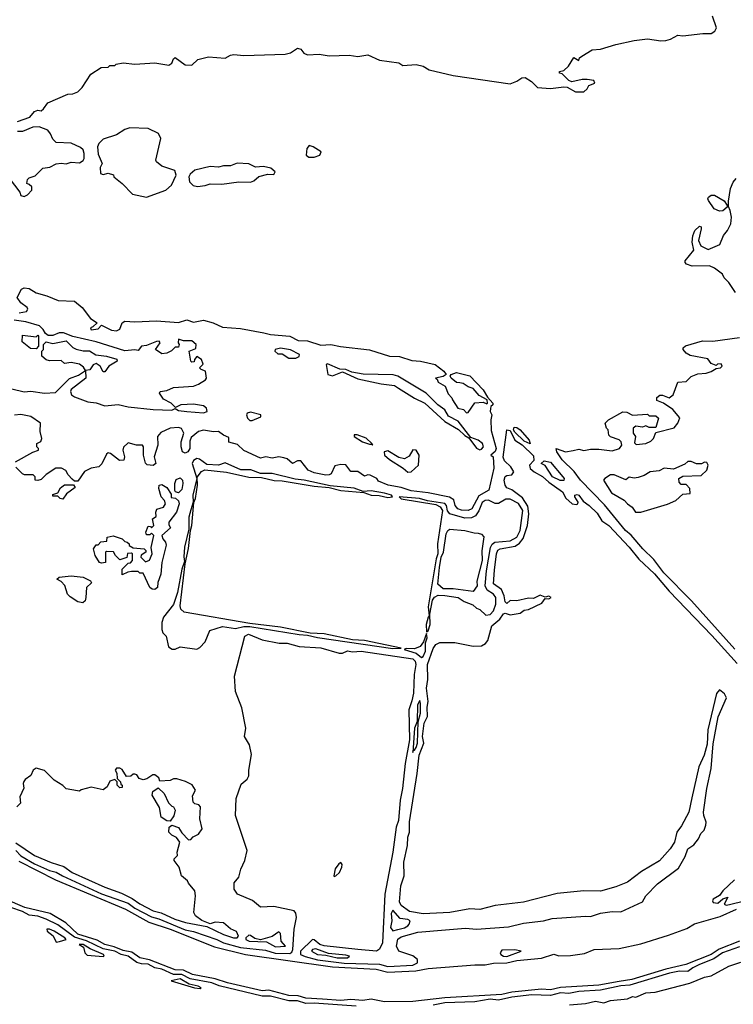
# Model space of a CAD drawing. Extents: x 2348354 to 2479840, y 460476 to 613653.
# Tile 198 of 256: x 2425578 to 2429837, y 545438 to 551313. Entities that reach past the tile are written whole.
import ezdxf

# ---------------------------------------------------------------- set-up
doc = ezdxf.new("R2010")
doc.units = 0

msp = doc.modelspace()

# ---------------------------------------------------------------- linework, layer by layer
at = {"layer": '0CON05XD'}
for points in [[(2425563.8, 550705), (2425638.3, 550731.7), (2425665, 550766.2), (2425685, 550773.3), (2425705, 550770), (2425719.3, 550780.7), (2425745, 550818), (2425865, 550868.8), (2425895, 550871.2), (2425925, 550883.3), (2425950.5, 550909.5), (2426002.3, 550987.7), (2426063, 551027), (2426105, 551030), (2426115, 551040), (2426145, 551040), (2426153, 551047), (2426195, 551056.2), (2426265, 551048), (2426385, 551055.8), (2426468.3, 551041.7), (2426486.4, 551053.6), (2426495, 551080), (2426505, 551087.5), (2426565, 551043.3), (2426605, 551042.5), (2426640, 551075), (2426705, 551092), (2426803.6, 551083.6), (2426835, 551102.5), (2426855, 551106.2), (2426915, 551098.8), (2427161.7, 551108.3), (2427193.6, 551116.4), (2427235, 551143.3), (2427255, 551137.5), (2427272.7, 551112.7), (2427295, 551104.2), (2427365, 551107.5), (2427425, 551097.5), (2427545, 551101.4), (2427595, 551094.3), (2427655, 551103.8), (2427725, 551072.5), (2427840, 551055), (2427865, 551040), (2427945, 551045.8), (2427985.6, 551035.6), (2428022.5, 551015), (2428165, 550980.6), (2428505, 550930.8), (2428545, 550946.2), (2428575, 550966.2), (2428595, 550968), (2428633.3, 550945), (2428668.3, 550908.3), (2428745, 550903.3), (2428825, 550912.5), (2428845, 550910), (2428895, 550883.3), (2428945, 550882.5), (2428965, 550900), (2428975, 550920), (2429010, 550935), (2429005, 550950), (2428965, 550956.7), (2428935, 550956.7), (2428873, 550943), (2428855, 550950), (2428815, 550990), (2428800, 550995), (2428800, 551005), (2428825, 551010), (2428852.5, 551035), (2428885, 551087.5), (2428915, 551070), (2428920, 551085), (2428933.6, 551096.4), (2428995, 551132.5), (2429045, 551136.7), (2429135, 551166.2), (2429245, 551188.8), (2429325, 551200), (2429405, 551187.5), (2429435, 551189.2), (2429463, 551197), (2429505, 551220), (2429535, 551217.1), (2429655, 551230.8), (2429705, 551230), (2429727.5, 551245), (2429737.5, 551265), (2429712, 551335)], [(2425515, 550366.7), (2425577.5, 550285), (2425583.6, 550263.6), (2425605, 550257.5), (2425625, 550267.5), (2425650, 550295), (2425650, 550315), (2425635, 550330), (2425620, 550335), (2425625, 550360), (2425635, 550370), (2425669.3, 550380.7), (2425715, 550427.5), (2425757.5, 550432.5), (2425795, 550452.5), (2425825, 550456.7), (2425855, 550452.5), (2425885, 550462.5), (2425935, 550460), (2425956.4, 550473.6), (2425962.5, 550485), (2425963.3, 550515), (2425956.1, 550536.1), (2425940.7, 550550.7), (2425885, 550576), (2425795, 550581.2), (2425775, 550600), (2425761.4, 550631.4), (2425745, 550653.3), (2425693.6, 550673.6), (2425655, 550671.2), (2425595, 550646.7), (2425565, 550646.7)], [(2426335, 550254), (2426450, 550295), (2426483.3, 550325), (2426511.4, 550385), (2426503, 550413), (2426425, 550440), (2426393.3, 550465), (2426390, 550475), (2426419.2, 550605), (2426406.2, 550635), (2426344.3, 550664.3), (2426235, 550668), (2426205, 550658), (2426155, 550626.2), (2426075, 550600), (2426050, 550575), (2426041.2, 550555), (2426045, 550510), (2426070, 550455), (2426058.3, 550431.7), (2426060, 550395), (2426075, 550390), (2426105, 550397.5), (2426137, 550387), (2426140, 550375), (2426190, 550335), (2426251.2, 550271.2), (2426335, 550254)], [(2427335, 550492.5), (2427370, 550505), (2427377.5, 550525), (2427330, 550555), (2427305, 550562.5), (2427291.2, 550545), (2427287.5, 550505), (2427303, 550493), (2427335, 550492.5)], [(2426638, 550318), (2426685, 550324.3), (2426715, 550332.9), (2426785, 550331.4), (2426885, 550346.2), (2426955, 550344), (2426975, 550351.2), (2427005, 550377.5), (2427058.3, 550391.7), (2427095, 550390), (2427102.5, 550405), (2427077, 550427), (2427033, 550437), (2426985, 550433.3), (2426945, 550453.8), (2426876.4, 550456.4), (2426835, 550441.2), (2426795, 550441.2), (2426765, 550433.8), (2426715, 550438), (2426622.5, 550415), (2426595, 550391.2), (2426587.5, 550375), (2426591.4, 550345), (2426613, 550323), (2426638, 550318)], [(2429850, 549685), (2429810, 549745), (2429782.6, 549772.6), (2429772.5, 549795), (2429725, 549830.9), (2429695, 549844.3), (2429592.3, 549842.3), (2429557.5, 549855), (2429548.8, 549865), (2429548.8, 549875), (2429601.7, 549938.3), (2429590.8, 549985), (2429595.7, 550024.3), (2429608, 550055), (2429635, 550081.2), (2429645, 550077.5), (2429645.8, 550065), (2429629.4, 549995), (2429643.8, 549963.8), (2429687.5, 549942.5), (2429757.5, 549972.5), (2429778.8, 550025), (2429803.3, 550055), (2429822.5, 550095), (2429825.7, 550134.3), (2429819.2, 550175), (2429808.3, 550198.3), (2429809.3, 550230.7), (2429820.5, 550305), (2429836.9, 550343.1), (2429854.6, 550365)], [(2429755, 550170), (2429722.5, 550185), (2429688.1, 550235), (2429684.3, 550245), (2429689.2, 550255), (2429705, 550265.6), (2429725, 550265.6), (2429782, 550232), (2429800, 550205), (2429800, 550195), (2429775, 550172.5), (2429755, 550170)], [(2425575, 549564.3), (2425618.6, 549571.4), (2425626.7, 549585), (2425621.2, 549595), (2425585, 549623.3), (2425562.5, 549655), (2425587.5, 549705), (2425605, 549713.3), (2425635, 549710), (2425675, 549682.5), (2425740, 549665), (2425807.7, 549637.7), (2425905, 549634), (2425950, 549595), (2425999.2, 549529.2), (2426040, 549505), (2426015, 549480), (2426000, 549475), (2426005, 549462.5), (2426045, 549467.5), (2426065, 549490), (2426125, 549460.8), (2426155, 549456.2), (2426175, 549466.7), (2426190, 549505), (2426205.7, 549514.3), (2426265, 549509.5), (2426395, 549516.7), (2426525, 549507.1), (2426575, 549522.1), (2426615, 549507.9), (2426675, 549520.4), (2426732, 549505), (2426787.6, 549477.6), (2426895, 549469.6), (2427035, 549445.4), (2427075, 549434.4), (2427190, 549425), (2427239.5, 549399.5), (2427295, 549396), (2427375, 549371.4), (2427435, 549375.8), (2427492.7, 549362.7), (2427665, 549342.9), (2427785, 549305.8), (2427845, 549302.5), (2427918.8, 549278.8), (2427970, 549275), (2428057.5, 549255), (2428109.4, 549215), (2428123.3, 549195), (2428106, 549184), (2428060, 549175), (2428068.8, 549168.8), (2428075, 549150), (2428116.7, 549126.7), (2428135, 549080), (2428157.5, 549057.5), (2428160, 549045), (2428193.1, 548995), (2428226.2, 548986.2), (2428245, 548967.5), (2428255, 548970), (2428295, 549027.5), (2428345, 549030), (2428365, 549020), (2428370, 549025), (2428367.5, 549045), (2428320.7, 549070.7), (2428285, 549112.5), (2428255, 549122.5), (2428225, 549142.5), (2428205, 549146.2), (2428185, 549147.5), (2428152.5, 549175), (2428146.7, 549185), (2428153.3, 549195), (2428185, 549206.9), (2428265, 549187.3), (2428345, 549104.2), (2428370.5, 549060.5), (2428402.5, 549025), (2428402.5, 549015), (2428390, 549005), (2428387, 548993), (2428386.7, 548975), (2428396.7, 548955), (2428390.4, 548925), (2428390.9, 548860.9), (2428421.2, 548755), (2428415, 548735.7), (2428390, 548715), (2428403.3, 548705), (2428407.9, 548637.9), (2428378.5, 548505), (2428317.5, 548472.5), (2428276.4, 548395), (2428255, 548384.7)], [(2425530.7, 549110.7), (2425605, 549093.3), (2425643.6, 549096.4), (2425725, 549084), (2425791.7, 549088.3), (2425875, 549171.2), (2425928.3, 549191.7), (2425970, 549220), (2425972.5, 549175), (2425884.1, 549105.9), (2425880, 549095), (2425886.7, 549075), (2425905, 549062), (2425985, 549032), (2426035, 549027.1), (2426085, 549009.2), (2426165, 549016), (2426225, 549002), (2426375, 548986.9), (2426485, 548982.5), (2426505, 548992.5), (2426525, 548981.2), (2426574.5, 548974.5), (2426675, 548967.1), (2426696.2, 548975), (2426692.5, 548995), (2426675, 549008.9), (2426615, 549019.1), (2426540, 549015), (2426508.3, 548998.3), (2426482, 549025), (2426435, 549049.4), (2426411.2, 549085), (2426416.1, 549093.9), (2426455, 549100.5), (2426495, 549117.5), (2426615, 549126.9), (2426645, 549138), (2426687.5, 549165), (2426692.5, 549175), (2426687.5, 549215), (2426660, 549225), (2426650, 549235), (2426671.7, 549258.3), (2426662.5, 549285), (2426635, 549302.5), (2426620, 549285), (2426618.3, 549271.7), (2426605, 549270), (2426600, 549275), (2426590, 549335), (2426629.3, 549350.7), (2426630, 549375), (2426605, 549396), (2426555, 549397.5), (2426525, 549406.2), (2426522.5, 549385), (2426530, 549375), (2426525, 549360), (2426505, 549360), (2426483, 549337), (2426456.4, 549323.6), (2426425, 549320), (2426387.5, 549345), (2426416.7, 549385), (2426410, 549395), (2426395, 549393.8), (2426335, 549368.8), (2426305, 549365.8), (2426285, 549340), (2426265, 549343.8), (2426205, 549338), (2426035, 549390.6), (2425895, 549422), (2425840, 549445), (2425813.3, 549445), (2425775, 549427.7), (2425748.3, 549428.3), (2425731.1, 549441.1), (2425718.6, 549465), (2425695, 549486.7), (2425615, 549511.1), (2425545, 549520)], [(2425675, 549350), (2425641.7, 549351.7), (2425591.7, 549391.7), (2425595, 549430), (2425675, 549420), (2425685, 549430), (2425690, 549425), (2425690, 549365), (2425675, 549350)], [(2426085, 549212.5), (2426075, 549212.5), (2426057.5, 549245), (2426035, 549262.5), (2426017, 549253), (2425996.1, 549223.9), (2425970, 549220), (2425959.3, 549239.3), (2425935, 549256.7), (2425885, 549267.5), (2425845, 549262.5), (2425825, 549280), (2425755, 549277.5), (2425735, 549282.5), (2425710, 549305), (2425710, 549335), (2425720, 549345), (2425720, 549375), (2425735, 549390), (2425775, 549380), (2425855, 549397.5), (2425895, 549357.5), (2425915, 549347.5), (2425957, 549337), (2425995, 549336.7), (2426033, 549313), (2426095, 549306.2), (2426157, 549287), (2426160, 549275), (2426110, 549245), (2426085, 549212.5)], [(2429846.4, 547556.4), (2429588.2, 547845), (2429422.6, 548012.6), (2429361.8, 548091.8), (2429296.5, 548155), (2429227, 548237), (2429194.6, 548264.6), (2429067.9, 548417.9), (2428925, 548565.7), (2428887.9, 548617.9), (2428815, 548685.8), (2428784, 548735), (2428780, 548755), (2428835, 548733.8), (2428881.7, 548741.7), (2428915, 548751.2), (2428945, 548742), (2428985, 548750), (2429035, 548750), (2429115, 548740), (2429157.5, 548755), (2429172.5, 548775), (2429167.5, 548795), (2429156.1, 548806.1), (2429105, 548823.3), (2429093.6, 548833.6), (2429090, 548865), (2429080, 548875), (2429072.5, 548905), (2429092.5, 548925), (2429177, 548973), (2429200.9, 548970.9), (2429235, 548953.3), (2429325, 548960), (2429335, 548950), (2429375, 548950), (2429390, 548935), (2429375, 548880), (2429335, 548880), (2429315, 548890), (2429295, 548882.5), (2429255, 548887.5), (2429240, 548875), (2429240, 548845), (2429252.5, 548825), (2429248.3, 548788.3), (2429257.5, 548777.5), (2429315, 548783.8), (2429345, 548797.5), (2429360, 548815), (2429375, 548850), (2429485, 548876.7), (2429506.7, 548905), (2429518.3, 548938.3), (2429476.7, 548986.7), (2429420, 549025), (2429380.7, 549040.7), (2429380.7, 549059.3), (2429398.3, 549071.7), (2429415, 549072.5), (2429455, 549057.5), (2429477.5, 549075), (2429505, 549150), (2429555, 549153.3), (2429586.4, 549183.6), (2429625, 549200), (2429675, 549204), (2429705, 549213.8), (2429735, 549232.5), (2429760, 549235), (2429770, 549245), (2429765, 549260), (2429743, 549257), (2429735, 549250), (2429705, 549262.5), (2429685, 549290), (2429579.3, 549309.3), (2429555, 549322.5), (2429537.5, 549345), (2429537.5, 549355), (2429552.3, 549367.7), (2429654.1, 549395.9), (2429715.7, 549394.3), (2429875, 549416.7)], [(2427225, 549292.5), (2427246.4, 549303.6), (2427247.5, 549315), (2427193.5, 549343.5), (2427135, 549354), (2427102.5, 549345), (2427100, 549335), (2427118.3, 549318.3), (2427145, 549320), (2427183.6, 549293.6), (2427225, 549292.5)], [(2428325, 548747.3), (2428335, 548750), (2428346.8, 548765), (2428339.6, 548785), (2428315, 548804.5), (2428270, 548820), (2428195, 548917.1), (2428137.9, 548947.9), (2428114.6, 548985), (2428074, 549014), (2428004.4, 549085), (2427834, 549185), (2427806.8, 549193.2), (2427627.3, 549197.3), (2427560.8, 549210.8), (2427525, 549225.5), (2427488.6, 549228.6), (2427415, 549260), (2427407.5, 549255), (2427417.5, 549195), (2427445, 549187.5), (2427505, 549211.2), (2427595, 549170), (2427735, 549141.1), (2427815, 549131.1), (2427838.1, 549115), (2427935, 549054.5), (2427995.6, 549025.6), (2428115.8, 548915), (2428197.7, 548867.7), (2428235, 548832.5), (2428258.8, 548818.8), (2428305, 548755.6), (2428325, 548747.3)], [(2426965, 548921.9), (2427017, 548943), (2427017.5, 548955), (2426955, 548970.4), (2426935, 548965.5), (2426930.9, 548955), (2426936.7, 548935), (2426952.2, 548922.2), (2426965, 548921.9)], [(2425552.5, 548675), (2425655, 548732.5), (2425690, 548745), (2425690, 548755), (2425680, 548765), (2425680, 548785), (2425703, 548797), (2425708.8, 548815), (2425700, 548855), (2425702.5, 548905), (2425645, 548946.2), (2425585, 548957.5), (2425546.1, 548953.9)], [(2428255, 548384.7), (2428215, 548386.5), (2428192, 548395), (2428177.1, 548415), (2428168.5, 548448.5), (2428143, 548463), (2428015, 548488.8), (2427915, 548501), (2427855, 548521.9), (2427776.7, 548535), (2427720, 548560), (2427710, 548575), (2427670, 548595), (2427655, 548597.5), (2427635, 548590), (2427595, 548616.7), (2427555, 548617.5), (2427525, 548656.7), (2427495, 548658.8), (2427459.3, 548650.7), (2427436.4, 548603.6), (2427423.8, 548596.2), (2427405, 548595.8), (2427335, 548609.2), (2427300, 548625), (2427255, 548680), (2427235, 548680), (2427205, 548664), (2427175, 548692), (2427155, 548699.2), (2427125, 548703.8), (2427085, 548696.7), (2427046.1, 548703.9), (2427015, 548696.2), (2426915, 548743.3), (2426878.3, 548778.3), (2426825, 548792.5), (2426825, 548820), (2426793.9, 548833.9), (2426765, 548856.2), (2426735, 548853.8), (2426674.2, 548864.2), (2426645, 548856), (2426600.7, 548819.3), (2426592.5, 548797.5), (2426593.1, 548755), (2426581.4, 548735), (2426565, 548725.7), (2426550, 548735), (2426540.6, 548765), (2426541.4, 548795), (2426557.5, 548845), (2426543, 548873), (2426525, 548880), (2426475, 548876), (2426419.5, 548850.5), (2426400, 548825), (2426402.5, 548775), (2426380, 548705), (2426390, 548665), (2426375, 548652.5), (2426337.5, 548657.5), (2426327.5, 548667.5), (2426316.7, 548715), (2426317.5, 548765), (2426310, 548775), (2426273.8, 548773.8), (2426225, 548787.5), (2426197, 548763), (2426193.3, 548745), (2426202.5, 548705), (2426200, 548685), (2426173, 548683), (2426120, 548725), (2426105, 548727.5), (2426095, 548720), (2426067, 548663), (2426050, 548645), (2426005, 548637.5), (2425965, 548617.5), (2425925, 548560), (2425905, 548560), (2425890.7, 548570.7), (2425866.4, 548596.4), (2425853, 548623), (2425826.1, 548636.1), (2425793, 548637), (2425735, 548600), (2425705, 548570), (2425685, 548562.5), (2425670, 548565), (2425670, 548585), (2425657, 548597), (2425607, 548597), (2425595, 548603.3), (2425553.9, 548643.9)], [(2429601.6, 546388.4), (2429629.4, 546425), (2429642.9, 546457.1), (2429662.7, 546477.3), (2429672.9, 546507.1), (2429675.4, 546525), (2429660.7, 546565), (2429659.6, 546585), (2429678.2, 546725), (2429704.6, 546845), (2429717.4, 546992.6), (2429747.3, 547152.7), (2429796.4, 547266.4), (2429785, 547291.2), (2429755, 547313.3), (2429737.6, 547292.4), (2429685.5, 547075), (2429680.2, 546989.8), (2429663.6, 546925), (2429630.4, 546855), (2429590.4, 546669.6), (2429572.2, 546585), (2429527.8, 546502.2), (2429499.7, 546465), (2429486.2, 546405), (2429461.2, 546365), (2429396, 546294), (2429289.8, 546230.2), (2429205, 546166.7), (2429135, 546139.1), (2429045, 546113.5), (2428945, 546115.4), (2428785, 546097.9), (2428585, 546047.5), (2428415, 546027.5), (2428325, 546003.1), (2428265, 546007.6), (2428145, 545985.3), (2427985, 545978.2), (2427905, 545991.4), (2427855, 546027.5), (2427845, 546049.2), (2427853.3, 546145), (2427872.4, 546205), (2427870.8, 546285), (2427893, 546385), (2427893.7, 546435), (2427905.2, 546465), (2427904, 546526), (2427950, 546815), (2427961.7, 546925), (2427989.8, 546995), (2427982, 547035), (2427992.2, 547115), (2428011.2, 547155), (2428009.4, 547210.6), (2428015.9, 547245), (2428005.2, 547325), (2428014.2, 547375), (2428011.2, 547465), (2428045, 547560.8), (2428061.4, 547585), (2428085, 547596.5), (2428175, 547595.8), (2428285, 547573.8), (2428335, 547576.8), (2428358.5, 547591.5), (2428371.5, 547608.5), (2428395, 547696.9), (2428443.6, 547736.4), (2428465, 547767.5), (2428475, 547772.5), (2428505, 547761.2), (2428565, 547772.5), (2428589.7, 547790.3), (2428615.5, 547794.5), (2428695, 547831.2), (2428715, 547860), (2428735, 547857.5), (2428750, 547865), (2428735, 547872.5), (2428715, 547867.5), (2428685, 547880), (2428645, 547858.8), (2428615, 547862), (2428545, 547846), (2428505, 547848), (2428485, 547830), (2428475, 547840), (2428469.5, 547875), (2428452.6, 547912.6), (2428405, 547946.7), (2428411.6, 548028.4), (2428423.3, 548125), (2428432.2, 548147.8), (2428445, 548156.2), (2428535, 548172.2), (2428560.5, 548189.5), (2428582.8, 548217.2), (2428608.9, 548295), (2428617.3, 548365), (2428610.5, 548410.5), (2428579.7, 548459.7), (2428515, 548507.5), (2428485, 548520), (2428474.4, 548535), (2428469.4, 548565), (2428475, 548586.7), (2428485, 548593.8), (2428515, 548597.5), (2428526.7, 548615), (2428509.2, 548645), (2428470.5, 548680.5), (2428462.9, 548702.9), (2428485, 548866.7), (2428505, 548862.5), (2428533.8, 548805), (2428575.9, 548775.9), (2428645, 548710), (2428647, 548683), (2428620, 548655), (2428624.3, 548635), (2428648, 548615), (2428697.9, 548587.9), (2428735, 548553.5), (2428816.7, 548496.7), (2428838.2, 548458.2), (2428875, 548424.7), (2428900.6, 548419.4), (2428909.2, 548425), (2428910.8, 548435), (2428890.6, 548465), (2428892, 548475), (2428905, 548479.4), (2428915.6, 548475), (2428940.7, 548440.7), (2428976.9, 548415), (2429025, 548368.2), (2429051.7, 548321.7), (2429095, 548294.1), (2429215.4, 548165.4), (2429273.6, 548093.6), (2429367.1, 548007.1), (2429453.9, 547903.9), (2429708.6, 547638.6), (2429860.4, 547470.4)], [(2428625, 548782.5), (2428588.3, 548798.3), (2428532.3, 548852.3), (2428526, 548865), (2428529.3, 548880.7), (2428545, 548880), (2428565, 548865.4), (2428617.8, 548805), (2428625, 548782.5)], [(2427685, 548773.8), (2427680, 548785), (2427645, 548815.6), (2427592.5, 548835), (2427573.3, 548835), (2427573.8, 548825), (2427624.2, 548795), (2427665, 548779.2), (2427680, 548780), (2427685, 548773.8)], [(2427895, 548612.5), (2427915, 548614.3), (2427958.8, 548655), (2427961.2, 548715), (2427945, 548743.8), (2427925, 548746.7), (2427901.7, 548708.3), (2427875, 548692.9), (2427840.2, 548700.2), (2427775, 548740.9), (2427752.9, 548735), (2427754.4, 548715), (2427785, 548689.5), (2427867.3, 548637.3), (2427895, 548612.5)], [(2426487, 547557), (2426505, 547557.5), (2426535, 547570), (2426635, 547557.5), (2426653, 547567), (2426685, 547600), (2426712.3, 547667.7), (2426788.8, 547691.2), (2426865, 547680), (2426915, 547692.2), (2426951.9, 547691.9), (2427245, 547644.2), (2427295, 547640.9), (2427355, 547626.7), (2427805, 547561.5), (2427855, 547563.3), (2427635, 547609.4), (2427563.1, 547613.1), (2427395, 547647.9), (2427312.2, 547652.2), (2427135, 547687.6), (2426950.8, 547710.8), (2426558.5, 547778.5), (2426538.9, 547795), (2426535.2, 547815), (2426565.5, 548065.5), (2426585, 548157.5), (2426596.2, 548265), (2426605.8, 548295), (2426617.5, 548432.5), (2426626.1, 548455), (2426637.9, 548535), (2426637.5, 548582.5), (2426663.3, 548616.7), (2426683.5, 548626.5), (2426812.2, 548612.2), (2426945, 548583.8), (2427021.1, 548581.1), (2427095.9, 548564.1), (2427145, 548562.2), (2427335, 548528.7), (2427425, 548522.5), (2427495, 548503.1), (2427632.7, 548492.7), (2427675, 548476.4), (2427723.5, 548473.5), (2427775, 548462.8), (2427802.5, 548465), (2427796.2, 548475), (2427755, 548487.6), (2427675, 548501.1), (2427627.3, 548497.3), (2427575, 548518.1), (2427431.2, 548531.2), (2427275, 548565.8), (2427221.8, 548571.8), (2427085, 548605.8), (2427015, 548604.4), (2426956.6, 548626.6), (2426897.5, 548627.5), (2426805, 548668.1), (2426765, 548655.4), (2426695, 548658.8), (2426650.8, 548690.8), (2426635, 548694.5), (2426615, 548682.2), (2426606.2, 548665), (2426634.5, 548575.5), (2426610.4, 548475), (2426612.9, 548435), (2426598.6, 548388.6), (2426588, 548345), (2426586.2, 548273.8), (2426562, 548165), (2426557, 548107), (2426560.7, 548079.3), (2426545, 548033.3), (2426519.2, 547895), (2426496.4, 547823.6), (2426435, 547747.5), (2426426.2, 547715), (2426426.7, 547675), (2426432.5, 547655), (2426452.5, 547635), (2426465, 547570), (2426487, 547557)], [(2428825, 548563.8), (2428804.2, 548564.2), (2428758.8, 548585), (2428715, 548652.5), (2428690, 548665), (2428708.3, 548681.7), (2428745, 548672.2), (2428820, 548585), (2428826.9, 548575), (2428825, 548563.8)], [(2429285, 548374.3), (2429445, 548422.2), (2429493.3, 548445), (2429535, 548482.5), (2429580, 548485), (2429577.5, 548515), (2429555, 548540), (2429525, 548540), (2429513, 548553), (2429512.5, 548575), (2429535, 548590), (2429646.1, 548593.9), (2429680, 548625), (2429686.7, 548655), (2429680, 548670), (2429665, 548672.5), (2429646.4, 548663.6), (2429617, 548663), (2429585, 548677.5), (2429565, 548677.5), (2429548.3, 548661.7), (2429479.3, 548630.7), (2429425, 548636.7), (2429395, 548621.2), (2429340, 548615), (2429305, 548592.5), (2429269.3, 548580.7), (2429245, 548577.5), (2429215, 548582.5), (2429195, 548567.5), (2429125, 548597.5), (2429105, 548597.5), (2429070, 548575), (2429062.5, 548565), (2429110.5, 548490.5), (2429185.6, 548445.6), (2429205, 548423.3), (2429233.3, 548405), (2429252.5, 548375), (2429285, 548374.3)], [(2426525, 548490), (2426506.7, 548496.7), (2426503.6, 548503.6), (2426503.8, 548545), (2426510.8, 548569.2), (2426535, 548578.8), (2426550, 548565), (2426551.9, 548545), (2426545, 548510), (2426525, 548490)], [(2425835, 548452.5), (2425820, 548455), (2425805, 548470), (2425775, 548470), (2425775, 548480), (2425805, 548490), (2425820.7, 548519.3), (2425845, 548537.5), (2425898.3, 548538.3), (2425908.3, 548521.7), (2425857, 548483), (2425835, 548452.5)], [(2426385, 547913.5), (2426368.8, 547915), (2426355, 547925.8), (2426315, 548010), (2426295, 548010), (2426285, 548020), (2426245, 548020), (2426223, 548017), (2426190, 548000), (2426190, 548035), (2426225, 548070), (2426238.3, 548071.7), (2426250, 548085), (2426250, 548125), (2426245, 548130), (2426221.7, 548128.3), (2426216.7, 548103.3), (2426175, 548090), (2426150, 548115), (2426138.3, 548138.3), (2426095, 548140), (2426090, 548135), (2426090, 548075), (2426065, 548070), (2426053.6, 548073.6), (2426027.5, 548115), (2426017.5, 548155), (2426035, 548180), (2426045, 548180), (2426061.7, 548198.3), (2426098.3, 548201.7), (2426100, 548225), (2426135, 548232.5), (2426190, 548215), (2426205, 548200), (2426220, 548195), (2426230, 548185), (2426230, 548175), (2426255, 548162.5), (2426320, 548155), (2426330, 548145), (2426330, 548135), (2426301.7, 548118.3), (2426300, 548105), (2426328.3, 548078.3), (2426353, 548087), (2426368.8, 548125), (2426363, 548163), (2426377.5, 548235), (2426365, 548250), (2426355, 548240), (2426335, 548240), (2426330, 548255), (2426345, 548290), (2426358.3, 548288.3), (2426365, 548280), (2426377.5, 548295), (2426370, 548335), (2426391.7, 548348.3), (2426390, 548375), (2426397, 548393), (2426435, 548403.3), (2426447.5, 548425), (2426442.5, 548445), (2426422.5, 548465), (2426407.5, 548515), (2426410, 548535), (2426425, 548540), (2426455, 548522.5), (2426481.7, 548481.7), (2426481.7, 548461.7), (2426508.3, 548458.3), (2426525, 548442.5), (2426529.2, 548425), (2426512.9, 548375), (2426467.5, 548315), (2426468.3, 548298.3), (2426478.3, 548281.7), (2426426.7, 548235), (2426431.2, 548215), (2426448.8, 548195), (2426451.7, 548178.3), (2426426.7, 548075), (2426420.8, 548005), (2426401.4, 547955), (2426399.2, 547925), (2426385, 547913.5)], [(2428005, 547660), (2428015, 547666.7), (2428027.5, 547705), (2428025.7, 547765), (2428041.7, 547848.3), (2428053.1, 547866.9), (2428075, 547878.5), (2428115, 547878.1), (2428195, 547864.4), (2428230.5, 547840.5), (2428281.8, 547821.8), (2428305, 547801.2), (2428325, 547793.3), (2428360.3, 547760.3), (2428385, 547763.3), (2428406.1, 547785), (2428419.4, 547825), (2428420, 547865), (2428406.4, 547885), (2428368, 547908), (2428355.9, 547935), (2428363.1, 548025), (2428386.9, 548163.1), (2428396.8, 548183.2), (2428413.8, 548196.2), (2428505, 548203.8), (2428545, 548225.4), (2428565.6, 548265), (2428580.2, 548385), (2428555, 548426.5), (2428505, 548452.5), (2428478.5, 548451.5), (2428435, 548426.2), (2428415, 548426.7), (2428375.3, 548445.3), (2428355, 548444.5), (2428337.8, 548432.2), (2428317.8, 548382.2), (2428297.3, 548352.7), (2428275, 548341.3), (2428235, 548338.1), (2428145.2, 548365.2), (2428131.9, 548381.9), (2428125.8, 548415), (2428115, 548426.9), (2428011.7, 548441.7), (2427964.2, 548455.8), (2427842.5, 548465), (2427855, 548453.3), (2428060.6, 548420.6), (2428087.1, 548407.1), (2428101.1, 548385), (2428071.3, 548185), (2428074.4, 548125), (2428062.9, 548095), (2428015, 547810), (2428022.5, 547755), (2428015, 547747.5), (2428003.1, 547705), (2428005, 547660)], [(2428285, 547900), (2428165, 547917.5), (2428105, 547917.5), (2428074, 547945), (2428083.8, 548045), (2428094, 548106), (2428107.5, 548135), (2428123.8, 548245), (2428133.3, 548265), (2428145, 548273.3), (2428235, 548265.8), (2428290.7, 548250.7), (2428315, 548250), (2428335, 548242.5), (2428347.7, 548227.7), (2428337, 548143), (2428338.8, 548085), (2428307, 547963), (2428307.5, 547935), (2428285, 547900)], [(2425955, 547833.3), (2425925, 547838.8), (2425878.3, 547868.3), (2425863.3, 547885), (2425846.1, 547936.1), (2425825, 547960), (2425800, 547975), (2425813.9, 547986.1), (2425885, 547994), (2425955.7, 547985.7), (2426000, 547965), (2426007, 547953), (2425976.7, 547925), (2425973.3, 547865), (2425967.5, 547845), (2425955, 547833.3)], [(2425554.9, 546354.9), (2425585, 546323.7), (2425665, 546274.9), (2425755, 546236.3), (2425795.8, 546225.8), (2425833.2, 546205), (2426065, 546097.7), (2426225, 546042), (2426265, 546012), (2426365, 545959.3), (2426408, 545948), (2426565, 545881.7), (2426615, 545872.2), (2426755, 545824.4), (2426795, 545804.8), (2426895, 545777.3), (2427045, 545760), (2427103.1, 545743.1), (2427189.9, 545740.1), (2427202, 545748), (2427208.3, 545765), (2427215.3, 545885.3), (2427229, 545955), (2427225, 545982), (2427215.2, 545995.2), (2427095, 546021.6), (2427015, 546017.8), (2426966.7, 546056.7), (2426878.5, 546095), (2426858.6, 546125), (2426858, 546162), (2426885, 546196.2), (2426896.8, 546243.2), (2426921.9, 546295), (2426935.6, 546355), (2426866.6, 546565), (2426870, 546665), (2426898.7, 546751.3), (2426935, 546781.2), (2426945, 546800), (2426944.4, 546835), (2426961.3, 546928.7), (2426950, 546985), (2426918.7, 547035), (2426927.7, 547085), (2426902.5, 547207.5), (2426865.9, 547305), (2426859.2, 547395), (2426921.2, 547635), (2426943.4, 547646.6), (2427025, 547611.9), (2427126.8, 547593.2), (2427175, 547593.1), (2427245, 547572.1), (2427375, 547565.7), (2427485, 547532.5), (2427505, 547533.3), (2427535, 547546), (2427565, 547541.2), (2427615, 547544.4), (2427925, 547498.6), (2427937.7, 547485), (2427941.6, 547465), (2427931.7, 547405), (2427928.4, 547295), (2427917.8, 547247.8), (2427900, 547195), (2427904.5, 547015), (2427877.7, 546875), (2427862.3, 546725), (2427848.4, 546655), (2427838.8, 546535), (2427824.3, 546495), (2427805.1, 546344.9), (2427757.3, 546095), (2427742.7, 545805), (2427725, 545767.5), (2427707.5, 545755), (2427595, 545764.8), (2427395, 545786.9), (2427368.8, 545795), (2427335, 545823.1), (2427325, 545823.6), (2427254.1, 545755), (2427252.9, 545735), (2427282.3, 545722.3), (2427355, 545702.6), (2427515, 545683.2), (2427725, 545676.7), (2427775, 545662.7), (2427925, 545670.3), (2427952.2, 545685), (2427951.9, 545705), (2427925, 545726.6), (2427841.1, 545755), (2427827, 545785), (2427834.4, 545825.6), (2427855, 545839.6), (2427955, 545868.6), (2428118.4, 545881.6), (2428238.7, 545891.3), (2428305, 545885.2), (2428495, 545899.1), (2428585, 545922.6), (2428704.8, 545935.2), (2428755, 545949.5), (2428955, 545964.5), (2428985, 545960.9), (2429045, 545982.3), (2429115, 545991.6), (2429165, 545988.7), (2429295, 546050), (2429315.6, 546085), (2429385, 546156.8), (2429510.6, 546249.4), (2429550.1, 546319.9), (2429565.5, 546365), (2429601.6, 546388.4)], [(2427975, 547506.9), (2427985, 547512.2), (2428000, 547545), (2428000, 547595), (2428008.9, 547625), (2428005, 547650), (2427988.5, 547601.5), (2427967.4, 547572.6), (2427935, 547559.3), (2427885, 547560), (2427872.5, 547555), (2427945, 547532.7), (2427975, 547506.9)], [(2427925, 546940), (2427927, 546953), (2427935, 546954), (2427945, 546970.6), (2427951.8, 546995), (2427955.9, 547124.1), (2427969.2, 547175), (2427970, 547235), (2427965, 547251.2), (2427952.3, 547225), (2427950, 547125), (2427934.1, 547085), (2427925, 546940)], [(2426875, 545834.4), (2426883.3, 545845), (2426871.7, 545871.7), (2426835, 545888.8), (2426795, 545923.3), (2426745, 545927.5), (2426715, 545917.5), (2426665, 545937.5), (2426627.5, 545965), (2426617.5, 545985), (2426626.7, 546085), (2426622.5, 546115), (2426585, 546160), (2426580, 546175), (2426542.5, 546205), (2426530, 546255), (2426500, 546295), (2426500, 546305), (2426520, 546325), (2426517.5, 546345), (2426532.5, 546405), (2426513, 546433), (2426485, 546447.5), (2426467.5, 546465), (2426470, 546495), (2426485, 546507.5), (2426525, 546492.5), (2426545, 546460), (2426585, 546420), (2426598.3, 546421.7), (2426613, 546437), (2426645, 546452.5), (2426666.7, 546485), (2426653.3, 546545), (2426657.5, 546615), (2426647, 546627), (2426623, 546633), (2426613, 546643), (2426608.3, 546681.7), (2426627.5, 546715), (2426606.4, 546746.4), (2426567, 546767), (2426515, 546782.5), (2426495, 546782.5), (2426475, 546772.5), (2426415, 546770), (2426408.3, 546788.3), (2426385, 546807.5), (2426373, 546807), (2426337, 546783), (2426315, 546777.5), (2426290, 546785), (2426276.4, 546806.4), (2426265, 546810), (2426255, 546810), (2426241.7, 546798.3), (2426215, 546797.5), (2426189.3, 546839.3), (2426175, 546847.5), (2426155, 546847.5), (2426147.5, 546835), (2426157, 546817), (2426160, 546785), (2426180, 546765), (2426181.7, 546751.7), (2426190, 546745), (2426188.3, 546731.7), (2426175, 546730), (2426160, 546745), (2426160, 546765), (2426145, 546780), (2426115, 546770), (2426100, 546735), (2426075, 546717.5), (2426005, 546732.5), (2425945, 546717.5), (2425935, 546710), (2425921.7, 546711.7), (2425855, 546723.3), (2425835, 546743.3), (2425784.2, 546774.2), (2425725, 546832.5), (2425675, 546847.5), (2425657.5, 546835), (2425645, 546802.5), (2425610.7, 546779.3), (2425603, 546767), (2425597.5, 546755), (2425601.7, 546728.3), (2425577.5, 546675), (2425581.7, 546638.3), (2425560, 546615)], [(2426475, 546530), (2426455, 546532.5), (2426422.5, 546555), (2426411.7, 546611.7), (2426367.5, 546685), (2426371.7, 546708.3), (2426405, 546730), (2426440, 546695), (2426465, 546640), (2426485, 546620), (2426496.4, 546616.4), (2426506.4, 546596.4), (2426497, 546563), (2426475, 546530)], [(2425555, 546401.1), (2425665, 546325.7), (2425765, 546283.8), (2425840.3, 546260.3), (2425890, 546225), (2426085, 546135.6), (2426185, 546101.1), (2426249.5, 546069.5), (2426295, 546036.9), (2426374.4, 545995), (2426422.6, 545982.6), (2426504, 545945), (2426567.5, 545925), (2426695, 545901.2), (2426795, 545853.8), (2426853.3, 545835), (2426875, 545834.4)], [(2425572.3, 546292.3), (2425790.8, 546180.8), (2426209.2, 546005), (2426348.6, 545928.6), (2426475.7, 545885), (2426740.6, 545780.6), (2426925, 545734.5), (2427445, 545661.1), (2427705, 545647.7), (2427775, 545629.7), (2427942.4, 545637.6), (2428015, 545651.8), (2428295, 545673.5), (2428355, 545672.2), (2428405, 545683.3), (2428485.4, 545684.6), (2428545, 545699.2), (2428691.9, 545711.9), (2428765, 545735.8), (2428796.2, 545726.2), (2428865, 545729.2), (2428948.5, 545741.5), (2429005.7, 545764.3), (2429155, 545771.5), (2429285, 545799.3), (2429449.9, 545850.1), (2429559.5, 545890.5), (2429605, 545917.3), (2429758.8, 545961.2), (2429856, 546005)], [(2427455, 546200), (2427465, 546204.3), (2427486.5, 546225), (2427500.5, 546255), (2427502.5, 546272.5), (2427495, 546283.8), (2427483.3, 546276.7), (2427460.6, 546245), (2427452, 546205), (2427455, 546200)], [(2429845, 546180), (2429773.8, 546115), (2429753.9, 546086.1), (2429716.7, 546065), (2429712.5, 546055), (2429717.5, 546045), (2429745, 546042), (2429775, 546067.5), (2429805, 546077.5), (2429782.5, 546035), (2429795, 546030)], [(2429874.3, 545815), (2429753.1, 545766.9), (2429705, 545734.7), (2429553.8, 545675), (2429433.4, 545646.6), (2429232, 545585), (2429155, 545574.4), (2429035, 545552.5), (2428805, 545537.7), (2428745, 545524.7), (2428692.6, 545527.4), (2428515, 545510.8), (2428455, 545495.5), (2428115, 545477.1), (2427924.8, 545454.8), (2427755, 545451.7), (2427675, 545467.9), (2427625, 545460.8), (2427555, 545466.4), (2427495, 545460), (2427385, 545468.7), (2427285, 545474.8), (2427238.9, 545488.9), (2427185, 545490), (2427065, 545522.9), (2427025, 545518.5), (2426818.8, 545565), (2426745, 545590.3), (2426608.8, 545615), (2426555, 545640.3), (2426505, 545643.7), (2426352.9, 545702.9), (2426295, 545714.7), (2426247.8, 545747.8), (2426195, 545758.2), (2426140.6, 545780.6), (2426085, 545794.8), (2426040.6, 545820.6), (2425925, 545856.2), (2425853.2, 545923.2), (2425758.5, 545978.5), (2425607.5, 546015), (2425492, 546065)], [(2429795, 546030), (2429815, 546032.5), (2429904.5, 546055)], [(2427585, 545425.7), (2427335, 545445.3), (2427285, 545442.7), (2427235, 545458.9), (2427185, 545457.8), (2427075, 545486.2), (2427025, 545486.2), (2426768, 545548), (2426725, 545564.9), (2426595, 545589.8), (2426545.7, 545615.7), (2426495, 545615.4), (2426426.3, 545646.3), (2426384.9, 545654.9), (2426345, 545676.9), (2426305, 545679.1), (2426277.6, 545687.6), (2426225.1, 545725.1), (2426183.9, 545733.9), (2426145, 545753.9), (2426075, 545769), (2425977.1, 545817.1), (2425905, 545837.7), (2425805, 545912.2), (2425735.3, 545945.3), (2425685, 545962.9), (2425635, 545969.8), (2425595, 545991.5), (2425525, 546014.6)], [(2427805, 545876.7), (2427835, 545884.4), (2427875, 545893.5), (2427893.8, 545905), (2427903.3, 545915), (2427908.8, 545935), (2427895, 545943.3), (2427848.8, 545948.8), (2427805, 546000), (2427795, 545980), (2427798.8, 545935), (2427790.8, 545895), (2427805, 545876.7)], [(2425795, 545807.5), (2425815, 545811.9), (2425855.7, 545824.3), (2425847.5, 545835), (2425782.5, 545875), (2425755, 545886.2), (2425740, 545885), (2425742.5, 545875), (2425776.9, 545846.9), (2425795, 545807.5)], [(2427105, 545780.5), (2427165, 545784.3), (2427138.6, 545815), (2427135, 545860), (2427125, 545870), (2427085, 545842.5), (2427015, 545822.5), (2426980.9, 545830.9), (2426955, 545848.8), (2426945, 545850), (2426926.7, 545835), (2426926.7, 545825), (2426947.5, 545815), (2427050, 545810), (2427105, 545780.5)], [(2426075, 545723.8), (2426082.5, 545725), (2426078, 545735), (2425997.8, 545767.8), (2425956.2, 545795), (2425932.5, 545795), (2425958.6, 545778.6), (2425965.6, 545745), (2425980.6, 545730.6), (2426075, 545723.8)], [(2427535, 545714.7), (2427546.7, 545725), (2427525, 545731.4), (2427421.3, 545741.3), (2427345, 545768.4), (2427325.8, 545765), (2427320, 545755), (2427356, 545734), (2427405, 545730.9), (2427472.5, 545715), (2427535, 545714.7)], [(2429875, 545781), (2429772.2, 545745), (2429721.5, 545708.5), (2429635, 545675.4), (2429594.7, 545655.3), (2429565, 545632.4), (2429515, 545634.5), (2429456, 545624), (2429219.1, 545550.9), (2429165, 545547.3), (2429045, 545521.7), (2428915, 545513.2), (2428855, 545502.9), (2428805, 545506.6), (2428745, 545490), (2428635, 545494.1), (2428515, 545480.6), (2428435, 545462.7), (2428385, 545467.4), (2428295, 545452.4), (2428115, 545447.1), (2428045, 545433)], [(2428485, 545723.7), (2428570, 545755), (2428533.1, 545763.1), (2428455, 545760), (2428444.5, 545745.5), (2428448.6, 545735), (2428466.2, 545725), (2428485, 545723.7)], [(2428860, 545435), (2428955, 545442), (2429015, 545455.5), (2429065, 545446.7), (2429105, 545460), (2429205, 545471.2), (2429235, 545483.3), (2429255, 545480), (2429315, 545506.5), (2429370, 545510), (2429577.1, 545562.9), (2429665, 545600.4), (2429705, 545607.9), (2429811.4, 545665), (2429881.8, 545688.2)], [(2426655, 545532.5), (2426660, 545535), (2426642.5, 545545), (2426588.3, 545558.3), (2426535, 545590), (2426482.5, 545577.5), (2426620, 545535), (2426655, 545532.5)]]:
    msp.add_lwpolyline(points, dxfattribs=at)

doc.saveas('drawing.dxf')
